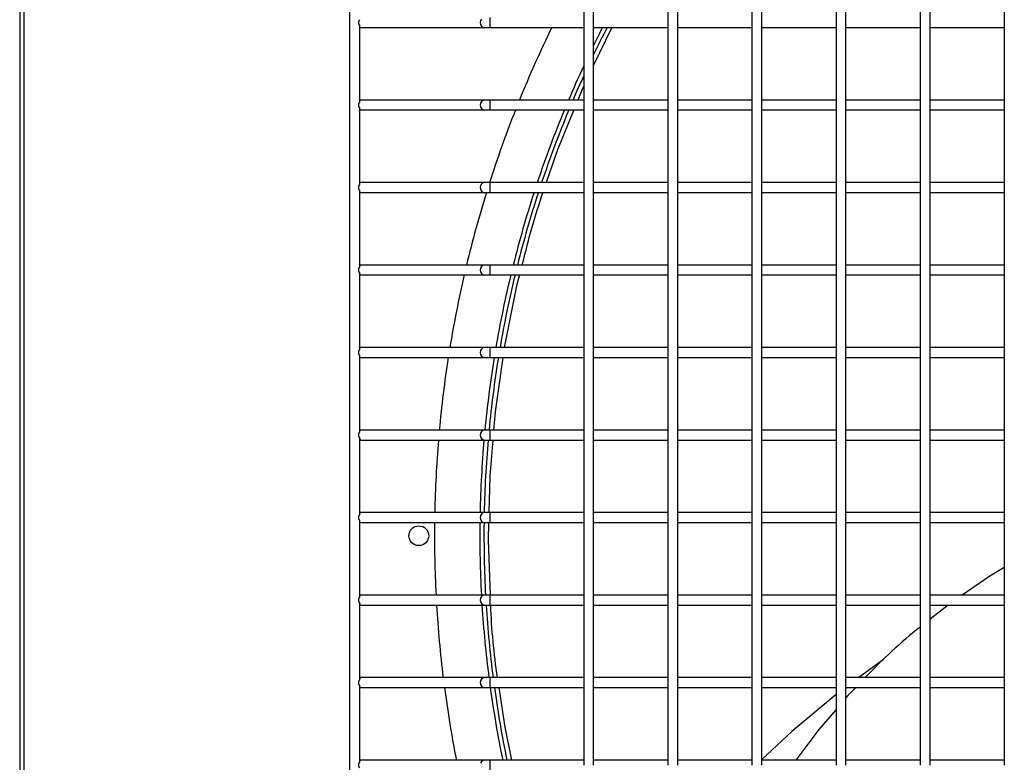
# Model space of a CAD drawing. Header units: millimetres. Extents: x 4 to 3534, y 14 to 98.
# Tile 59 of 161: x 18.205 to 18.503, y 60.321 to 60.546. Entities that reach past the tile are written whole.
import ezdxf

# ---------------------------------------------------------------- set-up
doc = ezdxf.new("R2010")
doc.units = ezdxf.units.MM
doc.header["$MEASUREMENT"] = 0
doc.layers.add('ARQ - EQUIPO CONDENSADORA', color=2, linetype='Continuous')

msp = doc.modelspace()

# ---------------------------------------------------------------- linework, layer by layer
at = {"layer": 'ARQ - EQUIPO CONDENSADORA', "color": 7, "linetype": 'Continuous'}
for p, q in [((18.20460317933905, 60.76592699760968), (18.20460317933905, 60.01192899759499)), ((18.20585317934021, 60.76592699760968), (18.20585317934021, 60.01192899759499)), ((18.30460317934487, 60.76667799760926), (18.30460317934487, 60.01067799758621)), ((18.37560317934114, 60.5701785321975), (18.37560317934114, 60.54517853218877)), ((18.37860317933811, 60.54517799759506), (18.37860317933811, 60.57017799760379)), ((18.40110317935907, 60.5701785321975), (18.40110317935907, 60.54517853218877)), ((18.40410317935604, 60.54517799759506), (18.40410317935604, 60.57017799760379)), ((18.42660317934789, 60.5701785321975), (18.42660317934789, 60.54517853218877)), ((18.42960317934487, 60.54517799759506), (18.42960317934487, 60.57017799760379)), ((18.45210317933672, 60.5701785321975), (18.45210317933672, 60.54517853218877)), ((18.45510317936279, 60.54517799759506), (18.45510317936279, 60.57017799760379)), ((18.47760317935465, 60.5701785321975), (18.47760317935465, 60.54517853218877)), ((18.48060317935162, 60.54517799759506), (18.48060317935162, 60.57017799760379)), ((18.50310317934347, 60.5701785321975), (18.50310317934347, 60.54517853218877)), ((18.34433984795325, 60.54575202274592), (18.34424408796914, 60.54517799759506)), ((18.34424408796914, 60.54517799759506), (18.34433984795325, 60.54460397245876)), ((18.34461254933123, 60.54623865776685), (18.34433984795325, 60.54575202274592)), ((18.34717943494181, 60.5466779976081), (18.34717943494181, 60.54367799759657)), ((18.37560317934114, 60.54517853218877), (18.37560317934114, 60.52017853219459)), ((18.37860317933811, 60.52017799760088), (18.37860317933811, 60.54517799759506)), ((18.40110317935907, 60.54517853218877), (18.40110317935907, 60.52017853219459)), ((18.40410317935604, 60.52017799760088), (18.40410317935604, 60.54517799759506)), ((18.42660317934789, 60.54517853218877), (18.42660317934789, 60.52017853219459)), ((18.42960317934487, 60.52017799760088), (18.42960317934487, 60.54517799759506)), ((18.45210317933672, 60.54517853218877), (18.45210317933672, 60.52017853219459)), ((18.45510317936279, 60.52017799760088), (18.45510317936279, 60.54517799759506)), ((18.47760317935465, 60.54517853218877), (18.47760317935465, 60.52017853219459)), ((18.48060317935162, 60.52017799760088), (18.48060317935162, 60.54517799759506)), ((18.50310317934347, 60.54517853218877), (18.50310317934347, 60.52017853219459)), ((18.30760317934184, 60.54432854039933), (18.30760317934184, 60.52102745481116)), ((18.30760317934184, 60.54367799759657), (18.30810317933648, 60.54367799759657)), ((18.30810317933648, 60.54367799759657), (18.34550209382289, 60.54367799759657)), ((18.34433984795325, 60.54460397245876), (18.34461254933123, 60.54411733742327)), ((18.34461254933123, 60.54411733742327), (18.34502067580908, 60.5437921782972)), ((18.34502067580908, 60.5437921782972), (18.34550209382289, 60.54367799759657)), ((18.34550209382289, 60.54367799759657), (18.34717943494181, 60.54367799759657)), ((18.34717943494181, 60.54367799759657), (18.37560317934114, 60.54367799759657)), ((18.37860317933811, 60.54367799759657), (18.40110317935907, 60.54367799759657)), ((18.38400675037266, 60.54349757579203), (18.37860317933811, 60.53221822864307)), ((18.38410695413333, 60.54367799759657), (18.38400675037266, 60.54349757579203)), ((18.40410317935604, 60.54367799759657), (18.42660317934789, 60.54367799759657)), ((18.42960317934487, 60.54367799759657), (18.45210317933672, 60.54367799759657)), ((18.45510317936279, 60.54367799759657), (18.47760317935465, 60.54367799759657)), ((18.48060317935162, 60.54367799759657), (18.50310317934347, 60.54367799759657)), ((18.37523881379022, 60.52519549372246), (18.37380719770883, 60.52167799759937)), ((18.37560317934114, 60.52595606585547), (18.37523881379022, 60.52519549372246)), ((18.30810317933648, 60.52167799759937), (18.30760317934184, 60.52167799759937)), ((18.34550209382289, 60.52167799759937), (18.30810317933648, 60.52167799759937)), ((18.34461254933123, 60.52123865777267), (18.34433984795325, 60.52075202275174)), ((18.34502067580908, 60.52156381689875), (18.34461254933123, 60.52123865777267)), ((18.34550209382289, 60.52167799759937), (18.34502067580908, 60.52156381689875)), ((18.34717943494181, 60.52167799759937), (18.34550209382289, 60.52167799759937)), ((18.37560317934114, 60.52167799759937), (18.34717943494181, 60.52167799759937)), ((18.34717943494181, 60.52167799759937), (18.34717943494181, 60.5186779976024)), ((18.40110317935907, 60.52167799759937), (18.37860317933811, 60.52167799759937)), ((18.42660317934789, 60.52167799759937), (18.40410317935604, 60.52167799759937)), ((18.45210317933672, 60.52167799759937), (18.42960317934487, 60.52167799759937)), ((18.47760317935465, 60.52167799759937), (18.45510317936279, 60.52167799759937)), ((18.50310317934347, 60.52167799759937), (18.48060317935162, 60.52167799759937)), ((18.30760317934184, 60.5193285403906), (18.30760317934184, 60.49602745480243)), ((18.30760317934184, 60.5186779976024), (18.30810317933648, 60.5186779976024)), ((18.30810317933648, 60.5186779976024), (18.34550209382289, 60.5186779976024)), ((18.34433984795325, 60.52075202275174), (18.34424408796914, 60.52017799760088)), ((18.34424408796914, 60.52017799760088), (18.34433984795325, 60.51960397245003)), ((18.34433984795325, 60.51960397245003), (18.34461254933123, 60.51911733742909)), ((18.34461254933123, 60.51911733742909), (18.34502067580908, 60.51879217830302)), ((18.34502067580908, 60.51879217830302), (18.34550209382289, 60.5186779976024)), ((18.34550209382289, 60.5186779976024), (18.34717943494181, 60.5186779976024)), ((18.34717943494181, 60.5186779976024), (18.37560317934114, 60.5186779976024)), ((18.3725862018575, 60.5186779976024), (18.36767723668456, 60.50661661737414)), ((18.37560317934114, 60.52017853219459), (18.37560317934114, 60.49517853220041)), ((18.37860317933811, 60.4951779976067), (18.37860317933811, 60.52017799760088)), ((18.37860317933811, 60.5186779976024), (18.40110317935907, 60.5186779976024)), ((18.40110317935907, 60.52017853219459), (18.40110317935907, 60.49517853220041)), ((18.40410317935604, 60.4951779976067), (18.40410317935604, 60.52017799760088)), ((18.40410317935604, 60.5186779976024), (18.42660317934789, 60.5186779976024)), ((18.42660317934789, 60.52017853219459), (18.42660317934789, 60.49517853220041)), ((18.42960317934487, 60.4951779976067), (18.42960317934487, 60.52017799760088)), ((18.42960317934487, 60.5186779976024), (18.45210317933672, 60.5186779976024)), ((18.45210317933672, 60.52017853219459), (18.45210317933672, 60.49517853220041)), ((18.45510317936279, 60.4951779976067), (18.45510317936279, 60.52017799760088)), ((18.45510317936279, 60.5186779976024), (18.47760317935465, 60.5186779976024)), ((18.47760317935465, 60.52017853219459), (18.47760317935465, 60.49517853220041)), ((18.48060317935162, 60.4951779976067), (18.48060317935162, 60.52017799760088)), ((18.48060317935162, 60.5186779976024), (18.50310317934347, 60.5186779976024)), ((18.50310317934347, 60.52017853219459), (18.50310317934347, 60.49517853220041)), ((18.36767723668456, 60.50661661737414), (18.36421552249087, 60.49667799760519)), ((18.30810317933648, 60.49667799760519), (18.30760317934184, 60.49667799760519)), ((18.30760317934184, 60.49432854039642), (18.30760317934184, 60.47102745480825)), ((18.34550209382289, 60.49667799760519), (18.30810317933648, 60.49667799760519)), ((18.34433984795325, 60.49575202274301), (18.34424408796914, 60.4951779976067)), ((18.34424408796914, 60.4951779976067), (18.34433984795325, 60.49460397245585)), ((18.34461254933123, 60.49623865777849), (18.34433984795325, 60.49575202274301)), ((18.34433984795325, 60.49460397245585), (18.34461254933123, 60.49411733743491)), ((18.34502067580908, 60.49656381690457), (18.34461254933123, 60.49623865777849)), ((18.34461254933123, 60.49411733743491), (18.34502067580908, 60.49379217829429)), ((18.34550209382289, 60.49667799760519), (18.34502067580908, 60.49656381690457)), ((18.34717943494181, 60.49667799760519), (18.34550209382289, 60.49667799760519)), ((18.37560317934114, 60.49667799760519), (18.34717943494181, 60.49667799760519)), ((18.34717943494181, 60.49667799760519), (18.34717943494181, 60.49367799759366)), ((18.37560317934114, 60.49517853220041), (18.37560317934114, 60.47017853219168)), ((18.40110317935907, 60.49667799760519), (18.37860317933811, 60.49667799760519)), ((18.37860317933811, 60.47017799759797), (18.37860317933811, 60.4951779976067)), ((18.40110317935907, 60.49517853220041), (18.40110317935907, 60.47017853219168)), ((18.42660317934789, 60.49667799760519), (18.40410317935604, 60.49667799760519)), ((18.40410317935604, 60.47017799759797), (18.40410317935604, 60.4951779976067)), ((18.42660317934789, 60.49517853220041), (18.42660317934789, 60.47017853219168)), ((18.45210317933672, 60.49667799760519), (18.42960317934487, 60.49667799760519)), ((18.42960317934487, 60.47017799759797), (18.42960317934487, 60.4951779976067)), ((18.45210317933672, 60.49517853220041), (18.45210317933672, 60.47017853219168)), ((18.47760317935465, 60.49667799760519), (18.45510317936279, 60.49667799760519)), ((18.45510317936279, 60.47017799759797), (18.45510317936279, 60.4951779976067)), ((18.47760317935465, 60.49517853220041), (18.47760317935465, 60.47017853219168)), ((18.50310317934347, 60.49667799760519), (18.48060317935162, 60.49667799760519)), ((18.48060317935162, 60.47017799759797), (18.48060317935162, 60.4951779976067)), ((18.50310317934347, 60.49517853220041), (18.50310317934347, 60.47017853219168)), ((18.30760317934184, 60.49367799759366), (18.30810317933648, 60.49367799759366)), ((18.30810317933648, 60.49367799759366), (18.34550209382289, 60.49367799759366)), ((18.34502067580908, 60.49379217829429), (18.34550209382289, 60.49367799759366)), ((18.34550209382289, 60.49367799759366), (18.34717943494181, 60.49367799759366)), ((18.34717943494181, 60.49367799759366), (18.37560317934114, 60.49367799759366)), ((18.37860317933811, 60.49367799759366), (18.40110317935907, 60.49367799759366)), ((18.40410317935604, 60.49367799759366), (18.42660317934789, 60.49367799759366)), ((18.42960317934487, 60.49367799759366), (18.45210317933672, 60.49367799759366)), ((18.45510317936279, 60.49367799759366), (18.47760317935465, 60.49367799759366)), ((18.48060317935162, 60.49367799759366), (18.50310317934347, 60.49367799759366)), ((18.30810317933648, 60.47167799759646), (18.30760317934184, 60.47167799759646)), ((18.34550209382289, 60.47167799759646), (18.30810317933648, 60.47167799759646)), ((18.34433984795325, 60.47075202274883), (18.34424408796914, 60.47017799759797)), ((18.34424408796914, 60.47017799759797), (18.34433984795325, 60.46960397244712)), ((18.34461254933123, 60.47123865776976), (18.34433984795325, 60.47075202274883)), ((18.34502067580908, 60.47156381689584), (18.34461254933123, 60.47123865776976)), ((18.34550209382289, 60.47167799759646), (18.34502067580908, 60.47156381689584)), ((18.34717943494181, 60.47167799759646), (18.34550209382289, 60.47167799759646)), ((18.37560317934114, 60.47167799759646), (18.34717943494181, 60.47167799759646)), ((18.34717943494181, 60.47167799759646), (18.34717943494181, 60.46867799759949)), ((18.37560317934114, 60.47017853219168), (18.37560317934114, 60.4451785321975)), ((18.40110317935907, 60.47167799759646), (18.37860317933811, 60.47167799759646)), ((18.37860317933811, 60.44517799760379), (18.37860317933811, 60.47017799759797)), ((18.40110317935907, 60.47017853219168), (18.40110317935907, 60.4451785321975)), ((18.42660317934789, 60.47167799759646), (18.40410317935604, 60.47167799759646)), ((18.40410317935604, 60.44517799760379), (18.40410317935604, 60.47017799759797)), ((18.42660317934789, 60.47017853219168), (18.42660317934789, 60.4451785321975)), ((18.45210317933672, 60.47167799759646), (18.42960317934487, 60.47167799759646)), ((18.42960317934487, 60.44517799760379), (18.42960317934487, 60.47017799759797)), ((18.45210317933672, 60.47017853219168), (18.45210317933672, 60.4451785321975)), ((18.47760317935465, 60.47167799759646), (18.45510317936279, 60.47167799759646)), ((18.45510317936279, 60.44517799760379), (18.45510317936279, 60.47017799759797)), ((18.47760317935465, 60.47017853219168), (18.47760317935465, 60.4451785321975)), ((18.50310317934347, 60.47167799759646), (18.48060317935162, 60.47167799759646)), ((18.48060317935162, 60.44517799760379), (18.48060317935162, 60.47017799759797)), ((18.50310317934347, 60.47017853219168), (18.50310317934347, 60.4451785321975)), ((18.30760317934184, 60.46932854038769), (18.30760317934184, 60.44602745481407)), ((18.30760317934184, 60.46867799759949), (18.30810317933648, 60.46867799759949)), ((18.30810317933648, 60.46867799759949), (18.34550209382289, 60.46867799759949)), ((18.34433984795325, 60.46960397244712), (18.34461254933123, 60.46911733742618)), ((18.34461254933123, 60.46911733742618), (18.34502067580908, 60.46879217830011)), ((18.34502067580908, 60.46879217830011), (18.34550209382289, 60.46867799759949)), ((18.34550209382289, 60.46867799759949), (18.34717943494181, 60.46867799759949)), ((18.34717943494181, 60.46867799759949), (18.37560317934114, 60.46867799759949)), ((18.35611046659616, 60.46867799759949), (18.35526632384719, 60.46536453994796)), ((18.37860317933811, 60.46867799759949), (18.40110317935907, 60.46867799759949)), ((18.40410317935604, 60.46867799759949), (18.42660317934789, 60.46867799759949)), ((18.42960317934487, 60.46867799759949), (18.45210317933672, 60.46867799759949)), ((18.45510317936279, 60.46867799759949), (18.47760317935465, 60.46867799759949)), ((18.48060317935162, 60.46867799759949), (18.50310317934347, 60.46867799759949)), ((18.35526632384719, 60.46536453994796), (18.35149695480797, 60.44667799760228)), ((18.30810317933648, 60.44667799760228), (18.30760317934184, 60.44667799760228)), ((18.34550209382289, 60.44667799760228), (18.30810317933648, 60.44667799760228)), ((18.34502067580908, 60.44656381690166), (18.34461254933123, 60.44623865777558)), ((18.34550209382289, 60.44667799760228), (18.34502067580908, 60.44656381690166)), ((18.34717943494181, 60.44667799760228), (18.34550209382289, 60.44667799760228)), ((18.37560317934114, 60.44667799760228), (18.34717943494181, 60.44667799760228)), ((18.34717943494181, 60.44667799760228), (18.34717943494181, 60.44367799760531)), ((18.40110317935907, 60.44667799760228), (18.37860317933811, 60.44667799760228)), ((18.42660317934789, 60.44667799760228), (18.40410317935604, 60.44667799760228)), ((18.45210317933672, 60.44667799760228), (18.42960317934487, 60.44667799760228)), ((18.47760317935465, 60.44667799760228), (18.45510317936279, 60.44667799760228)), ((18.50310317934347, 60.44667799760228), (18.48060317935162, 60.44667799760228)), ((18.30760317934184, 60.44432854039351), (18.30760317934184, 60.42102745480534)), ((18.30760317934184, 60.44367799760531), (18.30810317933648, 60.44367799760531)), ((18.30810317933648, 60.44367799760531), (18.34550209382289, 60.44367799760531)), ((18.34433984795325, 60.44575202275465), (18.34424408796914, 60.44517799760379)), ((18.34424408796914, 60.44517799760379), (18.34433984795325, 60.44460397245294)), ((18.34461254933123, 60.44623865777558), (18.34433984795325, 60.44575202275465)), ((18.34433984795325, 60.44460397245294), (18.34461254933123, 60.444117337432)), ((18.34461254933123, 60.444117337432), (18.34502067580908, 60.44379217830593)), ((18.34502067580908, 60.44379217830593), (18.34550209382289, 60.44367799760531)), ((18.34550209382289, 60.44367799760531), (18.34717943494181, 60.44367799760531)), ((18.34717943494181, 60.44367799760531), (18.37560317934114, 60.44367799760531)), ((18.35105554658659, 60.44367799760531), (18.34871636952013, 60.42723636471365)), ((18.37560317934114, 60.4451785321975), (18.37560317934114, 60.42017853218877)), ((18.37860317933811, 60.42017799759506), (18.37860317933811, 60.44517799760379)), ((18.37860317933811, 60.44367799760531), (18.40110317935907, 60.44367799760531)), ((18.40110317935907, 60.4451785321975), (18.40110317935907, 60.42017853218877)), ((18.40410317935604, 60.42017799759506), (18.40410317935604, 60.44517799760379)), ((18.40410317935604, 60.44367799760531), (18.42660317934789, 60.44367799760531)), ((18.42660317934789, 60.4451785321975), (18.42660317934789, 60.42017853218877)), ((18.42960317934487, 60.42017799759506), (18.42960317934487, 60.44517799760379)), ((18.42960317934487, 60.44367799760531), (18.45210317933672, 60.44367799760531)), ((18.45210317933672, 60.4451785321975), (18.45210317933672, 60.42017853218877)), ((18.45510317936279, 60.42017799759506), (18.45510317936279, 60.44517799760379)), ((18.45510317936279, 60.44367799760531), (18.47760317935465, 60.44367799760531)), ((18.47760317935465, 60.4451785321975), (18.47760317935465, 60.42017853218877)), ((18.48060317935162, 60.42017799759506), (18.48060317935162, 60.44517799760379)), ((18.48060317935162, 60.44367799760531), (18.50310317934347, 60.44367799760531)), ((18.50310317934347, 60.4451785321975), (18.50310317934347, 60.42017853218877)), ((18.34871636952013, 60.42723636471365), (18.34825363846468, 60.42167799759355)), ((18.30810317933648, 60.42167799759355), (18.30760317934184, 60.42167799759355)), ((18.34550209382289, 60.42167799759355), (18.30810317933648, 60.42167799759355)), ((18.34433984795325, 60.42075202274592), (18.34424408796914, 60.42017799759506)), ((18.34424408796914, 60.42017799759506), (18.34433984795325, 60.41960397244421)), ((18.34461254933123, 60.42123865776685), (18.34433984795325, 60.42075202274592)), ((18.34433984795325, 60.41960397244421), (18.34461254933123, 60.41911733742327)), ((18.34502067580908, 60.42156381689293), (18.34461254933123, 60.42123865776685)), ((18.34550209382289, 60.42167799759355), (18.34502067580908, 60.42156381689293)), ((18.34717943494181, 60.42167799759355), (18.34550209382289, 60.42167799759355)), ((18.37560317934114, 60.42167799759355), (18.34717943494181, 60.42167799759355)), ((18.34717943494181, 60.42167799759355), (18.34717943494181, 60.41867799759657)), ((18.37560317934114, 60.42017853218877), (18.37560317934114, 60.39517853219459)), ((18.40110317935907, 60.42167799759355), (18.37860317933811, 60.42167799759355)), ((18.37860317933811, 60.39517799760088), (18.37860317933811, 60.42017799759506)), ((18.40110317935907, 60.42017853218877), (18.40110317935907, 60.39517853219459)), ((18.42660317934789, 60.42167799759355), (18.40410317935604, 60.42167799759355)), ((18.40410317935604, 60.39517799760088), (18.40410317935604, 60.42017799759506)), ((18.42660317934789, 60.42017853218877), (18.42660317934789, 60.39517853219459)), ((18.45210317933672, 60.42167799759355), (18.42960317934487, 60.42167799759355)), ((18.42960317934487, 60.39517799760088), (18.42960317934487, 60.42017799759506)), ((18.45210317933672, 60.42017853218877), (18.45210317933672, 60.39517853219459)), ((18.47760317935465, 60.42167799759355), (18.45510317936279, 60.42167799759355)), ((18.45510317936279, 60.39517799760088), (18.45510317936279, 60.42017799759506)), ((18.47760317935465, 60.42017853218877), (18.47760317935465, 60.39517853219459)), ((18.50310317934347, 60.42167799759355), (18.48060317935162, 60.42167799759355)), ((18.48060317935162, 60.39517799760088), (18.48060317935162, 60.42017799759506)), ((18.50310317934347, 60.42017853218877), (18.50310317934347, 60.39517853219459)), ((18.30760317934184, 60.41932854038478), (18.30760317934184, 60.39602745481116)), ((18.30760317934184, 60.41867799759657), (18.30810317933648, 60.41867799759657)), ((18.30810317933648, 60.41867799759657), (18.34550209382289, 60.41867799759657)), ((18.34461254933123, 60.41911733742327), (18.34502067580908, 60.4187921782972)), ((18.34502067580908, 60.4187921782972), (18.34550209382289, 60.41867799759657)), ((18.34550209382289, 60.41867799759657), (18.34717943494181, 60.41867799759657)), ((18.34800389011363, 60.41867799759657), (18.34708819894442, 60.40767863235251)), ((18.34717943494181, 60.41867799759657), (18.37560317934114, 60.41867799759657)), ((18.37860317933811, 60.41867799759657), (18.40110317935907, 60.41867799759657)), ((18.40410317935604, 60.41867799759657), (18.42660317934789, 60.41867799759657)), ((18.42960317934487, 60.41867799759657), (18.45210317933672, 60.41867799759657)), ((18.45510317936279, 60.41867799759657), (18.47760317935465, 60.41867799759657)), ((18.48060317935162, 60.41867799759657), (18.50310317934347, 60.41867799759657)), ((18.34708819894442, 60.40767863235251), (18.34681475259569, 60.39667799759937)), ((18.30810317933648, 60.39667799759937), (18.30760317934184, 60.39667799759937)), ((18.34550209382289, 60.39667799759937), (18.30810317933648, 60.39667799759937)), ((18.34433984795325, 60.39575202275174), (18.34424408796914, 60.39517799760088)), ((18.34461254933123, 60.39623865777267), (18.34433984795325, 60.39575202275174)), ((18.34502067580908, 60.39656381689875), (18.34461254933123, 60.39623865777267)), ((18.34550209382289, 60.39667799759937), (18.34502067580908, 60.39656381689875)), ((18.34717943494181, 60.39667799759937), (18.34550209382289, 60.39667799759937)), ((18.37560317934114, 60.39667799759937), (18.34717943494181, 60.39667799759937)), ((18.34717943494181, 60.39667799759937), (18.34717943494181, 60.3936779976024)), ((18.40110317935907, 60.39667799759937), (18.37860317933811, 60.39667799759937)), ((18.42660317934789, 60.39667799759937), (18.40410317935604, 60.39667799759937)), ((18.45210317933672, 60.39667799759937), (18.42960317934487, 60.39667799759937)), ((18.47760317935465, 60.39667799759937), (18.45510317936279, 60.39667799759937)), ((18.50310317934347, 60.39667799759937), (18.48060317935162, 60.39667799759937)), ((18.30760317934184, 60.3943285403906), (18.30760317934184, 60.37102745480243)), ((18.30760317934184, 60.3936779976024), (18.30810317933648, 60.3936779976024)), ((18.30810317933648, 60.3936779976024), (18.34550209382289, 60.3936779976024)), ((18.34424408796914, 60.39517799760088), (18.34433984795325, 60.39460397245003)), ((18.34433984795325, 60.39460397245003), (18.34461254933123, 60.39411733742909)), ((18.34461254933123, 60.39411733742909), (18.34502067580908, 60.39379217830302)), ((18.34502067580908, 60.39379217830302), (18.34550209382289, 60.3936779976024)), ((18.34550209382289, 60.3936779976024), (18.34717943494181, 60.3936779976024)), ((18.34674018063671, 60.3936779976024), (18.34660693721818, 60.38831766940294)), ((18.34717943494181, 60.3936779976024), (18.37560317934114, 60.3936779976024)), ((18.37560317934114, 60.39517853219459), (18.37560317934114, 60.37017853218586)), ((18.37860317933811, 60.37017799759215), (18.37860317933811, 60.39517799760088)), ((18.37860317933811, 60.3936779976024), (18.40110317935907, 60.3936779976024)), ((18.40110317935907, 60.39517853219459), (18.40110317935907, 60.37017853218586)), ((18.40410317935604, 60.37017799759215), (18.40410317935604, 60.39517799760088)), ((18.40410317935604, 60.3936779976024), (18.42660317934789, 60.3936779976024)), ((18.42660317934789, 60.39517853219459), (18.42660317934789, 60.37017853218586)), ((18.42960317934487, 60.37017799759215), (18.42960317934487, 60.39517799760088)), ((18.42960317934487, 60.3936779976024), (18.45210317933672, 60.3936779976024)), ((18.45210317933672, 60.39517853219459), (18.45210317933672, 60.37017853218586)), ((18.45510317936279, 60.37017799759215), (18.45510317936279, 60.39517799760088)), ((18.45510317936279, 60.3936779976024), (18.47760317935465, 60.3936779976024)), ((18.47760317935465, 60.39517853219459), (18.47760317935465, 60.37017853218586)), ((18.48060317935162, 60.37017799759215), (18.48060317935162, 60.39517799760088)), ((18.48060317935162, 60.3936779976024), (18.50310317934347, 60.3936779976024)), ((18.50310317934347, 60.39517853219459), (18.50310317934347, 60.37017853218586)), ((18.34660693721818, 60.38831766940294), (18.34718952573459, 60.37167950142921)), ((18.50310317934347, 60.38005315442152), (18.49869805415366, 60.37743435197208)), ((18.49869805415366, 60.37743435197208), (18.49031681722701, 60.37167799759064)), ((18.30810317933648, 60.37167799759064), (18.30760317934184, 60.37167799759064)), ((18.34550209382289, 60.37167799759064), (18.30810317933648, 60.37167799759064)), ((18.34550209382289, 60.37167799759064), (18.34502067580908, 60.37156381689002)), ((18.34717943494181, 60.37167799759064), (18.34550209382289, 60.37167799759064)), ((18.37560317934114, 60.37167799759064), (18.34717943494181, 60.37167799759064)), ((18.34717943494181, 60.37167799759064), (18.34717943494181, 60.36867799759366)), ((18.40110317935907, 60.37167799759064), (18.37860317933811, 60.37167799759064)), ((18.42660317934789, 60.37167799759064), (18.40410317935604, 60.37167799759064)), ((18.45210317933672, 60.37167799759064), (18.42960317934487, 60.37167799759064)), ((18.47760317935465, 60.37167799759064), (18.45510317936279, 60.37167799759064)), ((18.50310317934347, 60.37167799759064), (18.48060317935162, 60.37167799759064)), ((18.30760317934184, 60.36932854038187), (18.30760317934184, 60.34602745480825)), ((18.30760317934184, 60.36867799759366), (18.30810317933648, 60.36867799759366)), ((18.30810317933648, 60.36867799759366), (18.34550209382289, 60.36867799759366)), ((18.34433984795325, 60.37075202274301), (18.34424408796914, 60.37017799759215)), ((18.34424408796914, 60.37017799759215), (18.34433984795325, 60.36960397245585)), ((18.34461254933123, 60.37123865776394), (18.34433984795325, 60.37075202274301)), ((18.34433984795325, 60.36960397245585), (18.34461254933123, 60.36911733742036)), ((18.34502067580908, 60.37156381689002), (18.34461254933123, 60.37123865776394)), ((18.34461254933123, 60.36911733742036), (18.34502067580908, 60.36879217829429)), ((18.34502067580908, 60.36879217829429), (18.34550209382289, 60.36867799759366)), ((18.34550209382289, 60.36867799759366), (18.34717943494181, 60.36867799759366)), ((18.34717943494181, 60.36867799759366), (18.37560317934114, 60.36867799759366)), ((18.37560317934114, 60.37017853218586), (18.37560317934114, 60.34517853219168)), ((18.37860317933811, 60.34517799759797), (18.37860317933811, 60.37017799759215)), ((18.37860317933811, 60.36867799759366), (18.40110317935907, 60.36867799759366)), ((18.40110317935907, 60.37017853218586), (18.40110317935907, 60.34517853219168)), ((18.40410317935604, 60.34517799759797), (18.40410317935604, 60.37017799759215)), ((18.40410317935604, 60.36867799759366), (18.42660317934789, 60.36867799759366)), ((18.42660317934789, 60.37017853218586), (18.42660317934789, 60.34517853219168)), ((18.42960317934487, 60.34517799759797), (18.42960317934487, 60.37017799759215)), ((18.42960317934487, 60.36867799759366), (18.45210317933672, 60.36867799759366)), ((18.45210317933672, 60.37017853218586), (18.45210317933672, 60.34517853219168)), ((18.45510317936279, 60.34517799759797), (18.45510317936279, 60.37017799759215)), ((18.45510317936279, 60.36867799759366), (18.47760317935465, 60.36867799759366)), ((18.47760317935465, 60.37017853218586), (18.47760317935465, 60.34517853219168)), ((18.48060317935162, 60.34517799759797), (18.48060317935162, 60.37017799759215)), ((18.48060317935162, 60.36867799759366), (18.50310317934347, 60.36867799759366)), ((18.48607334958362, 60.36867799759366), (18.48060317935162, 60.36436603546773)), ((18.50310317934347, 60.37017853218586), (18.50310317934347, 60.34517853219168)), ((18.46640090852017, 60.35210788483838), (18.45903421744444, 60.34667799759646)), ((18.30810317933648, 60.34667799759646), (18.30760317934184, 60.34667799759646)), ((18.34550209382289, 60.34667799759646), (18.30810317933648, 60.34667799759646)), ((18.34433984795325, 60.34575202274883), (18.34424408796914, 60.34517799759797)), ((18.34424408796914, 60.34517799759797), (18.34433984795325, 60.34460397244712)), ((18.34461254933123, 60.34623865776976), (18.34433984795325, 60.34575202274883)), ((18.34502067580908, 60.34656381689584), (18.34461254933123, 60.34623865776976)), ((18.34550209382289, 60.34667799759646), (18.34502067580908, 60.34656381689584)), ((18.34717943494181, 60.34667799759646), (18.34550209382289, 60.34667799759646)), ((18.37560317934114, 60.34667799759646), (18.34717943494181, 60.34667799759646)), ((18.34717943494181, 60.34667799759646), (18.34717943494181, 60.34367799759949)), ((18.37560317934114, 60.34517853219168), (18.37560317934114, 60.32017853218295)), ((18.40110317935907, 60.34667799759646), (18.37860317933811, 60.34667799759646)), ((18.37860317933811, 60.32017799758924), (18.37860317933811, 60.34517799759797)), ((18.40110317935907, 60.34517853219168), (18.40110317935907, 60.32017853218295)), ((18.42660317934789, 60.34667799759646), (18.40410317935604, 60.34667799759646)), ((18.40410317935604, 60.32017799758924), (18.40410317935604, 60.34517799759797)), ((18.42660317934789, 60.34517853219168), (18.42660317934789, 60.32017853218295)), ((18.45210317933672, 60.34667799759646), (18.42960317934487, 60.34667799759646)), ((18.42960317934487, 60.32017799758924), (18.42960317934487, 60.34517799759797)), ((18.45210317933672, 60.34517853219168), (18.45210317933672, 60.32017853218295)), ((18.47760317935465, 60.34667799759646), (18.45510317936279, 60.34667799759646)), ((18.45510317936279, 60.32017799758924), (18.45510317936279, 60.34517799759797)), ((18.47760317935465, 60.34517853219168), (18.47760317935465, 60.32017853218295)), ((18.50310317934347, 60.34667799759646), (18.48060317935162, 60.34667799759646)), ((18.48060317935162, 60.32017799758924), (18.48060317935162, 60.34517799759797)), ((18.50310317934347, 60.34517853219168), (18.50310317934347, 60.32017853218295)), ((18.30760317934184, 60.34432854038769), (18.30760317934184, 60.32102745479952)), ((18.30760317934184, 60.34367799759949), (18.30810317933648, 60.34367799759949)), ((18.30810317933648, 60.34367799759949), (18.34550209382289, 60.34367799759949)), ((18.34433984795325, 60.34460397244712), (18.34461254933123, 60.34411733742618)), ((18.34461254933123, 60.34411733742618), (18.34502067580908, 60.34379217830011)), ((18.34502067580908, 60.34379217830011), (18.34550209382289, 60.34367799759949)), ((18.34550209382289, 60.34367799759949), (18.34717943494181, 60.34367799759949)), ((18.34717943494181, 60.34367799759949), (18.37560317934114, 60.34367799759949)), ((18.34983799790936, 60.34367799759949), (18.35166434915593, 60.33167568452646)), ((18.37860317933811, 60.34367799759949), (18.40110317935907, 60.34367799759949)), ((18.40410317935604, 60.34367799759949), (18.42660317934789, 60.34367799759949)), ((18.42960317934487, 60.34367799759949), (18.45210317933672, 60.34367799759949)), ((18.45510317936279, 60.34367799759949), (18.47760317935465, 60.34367799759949)), ((18.45805628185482, 60.34367799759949), (18.45567974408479, 60.34122792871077)), ((18.48060317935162, 60.34367799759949), (18.50310317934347, 60.34367799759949)), ((18.45210317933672, 60.34152406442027), (18.43868675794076, 60.33035908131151)), ((18.45567974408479, 60.34122792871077), (18.45510317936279, 60.34055323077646)), ((18.45210317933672, 60.33704262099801), (18.44689803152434, 60.33095154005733)), ((18.35166434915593, 60.33167568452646), (18.3536611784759, 60.32167799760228)), ((18.43868675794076, 60.33035908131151), (18.42960317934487, 60.32183504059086)), ((18.44689803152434, 60.33095154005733), (18.4399208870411, 60.32167799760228)), ((18.30810317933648, 60.32167799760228), (18.30760317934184, 60.32167799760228)), ((18.34550209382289, 60.32167799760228), (18.30810317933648, 60.32167799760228)), ((18.34461254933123, 60.32123865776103), (18.34433984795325, 60.32075202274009)), ((18.34502067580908, 60.32156381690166), (18.34461254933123, 60.32123865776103)), ((18.34550209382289, 60.32167799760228), (18.34502067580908, 60.32156381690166)), ((18.34717943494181, 60.32167799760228), (18.34550209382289, 60.32167799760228)), ((18.37560317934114, 60.32167799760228), (18.34717943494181, 60.32167799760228)), ((18.34717943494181, 60.32167799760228), (18.34717943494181, 60.31867799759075)), ((18.40110317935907, 60.32167799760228), (18.37860317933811, 60.32167799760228)), ((18.42660317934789, 60.32167799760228), (18.40410317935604, 60.32167799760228)), ((18.45210317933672, 60.32167799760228), (18.42960317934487, 60.32167799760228)), ((18.47760317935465, 60.32167799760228), (18.45510317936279, 60.32167799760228)), ((18.50310317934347, 60.32167799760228), (18.48060317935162, 60.32167799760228))]:
    msp.add_line(p, q, dxfattribs=at)
msp.add_circle((18.3256041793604, 60.38967699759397), 0.003000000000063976, dxfattribs=at)
for centre, radius, start, end in [((18.30859338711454, 60.54517799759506), 0.001304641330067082, 139.3751082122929, 220.6248917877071), ((18.30814758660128, 60.54430187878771), 0.0006254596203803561, 209.4935038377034, 265.9286083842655), ((18.68160417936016, 60.38967699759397), 0.3512500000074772, 153.9958012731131, 157.9260136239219), ((18.68160417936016, 60.38967699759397), 0.3375000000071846, 152.8514379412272, 153.8678716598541), ((18.68160417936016, 60.38967699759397), 0.3362500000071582, 152.7421612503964, 154.3054431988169), ((18.68160417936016, 60.38967699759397), 0.3375000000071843, 155.0491013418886, 156.9761618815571), ((18.68160417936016, 60.38967699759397), 0.3362500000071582, 155.5109003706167, 156.8856156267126), ((18.30859338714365, 60.52017799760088), 0.001304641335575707, 139.3751084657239, 220.6248915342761), ((18.30814758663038, 60.52105411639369), 0.0006254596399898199, 94.07139244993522, 150.5064949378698), ((18.30814758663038, 60.51930187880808), 0.0006254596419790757, 209.4935046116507, 265.9286071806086), ((18.68160417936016, 60.38967699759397), 0.3512500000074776, 158.4531044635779, 162.2641440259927), ((18.68160417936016, 60.38967699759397), 0.3375000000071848, 157.5284159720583, 161.5159892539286), ((18.68160417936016, 60.38967699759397), 0.3362500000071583, 157.440286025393, 161.4447732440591), ((18.30859338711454, 60.4951779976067), 0.001304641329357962, 139.3751082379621, 220.6248917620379), ((18.30814758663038, 60.49605411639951), 0.0006254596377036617, 94.0713927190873, 150.5064958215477), ((18.30814758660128, 60.49430187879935), 0.000625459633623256, 209.4935045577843, 265.9286077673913), ((18.68160417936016, 60.38967699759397), 0.351250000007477, 162.7771945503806, 166.4994437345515), ((18.68160417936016, 60.38967699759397), 0.3375000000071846, 162.0521568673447, 165.9383419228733), ((18.68160417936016, 60.38967699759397), 0.336250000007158, 161.9831512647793, 165.8849864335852), ((18.60600044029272, 60.41228539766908), 0.2561075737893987, 161.4696891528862, 166.5907531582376), ((18.30859338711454, 60.47017799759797), 0.001304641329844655, 139.3751082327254, 220.6248917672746), ((18.30814758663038, 60.47105411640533), 0.0006254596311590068, 94.0713926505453, 150.5064966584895), ((18.30814758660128, 60.46930187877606), 0.0006254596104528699, 209.4935023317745, 265.9286083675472), ((18.68160417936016, 60.38967699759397), 0.3512500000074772, 167.0021860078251, 170.6607147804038), ((18.68160417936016, 60.38967699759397), 0.3375000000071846, 166.4627764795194, 170.2766047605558), ((18.68160417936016, 60.38967699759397), 0.3362500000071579, 166.4114888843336, 170.2401052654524), ((18.30814758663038, 60.4460541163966), 0.0006254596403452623, 94.07139297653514, 150.5064959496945), ((18.30859338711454, 60.44517799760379), 0.001304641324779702, 139.3751080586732, 220.6248919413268), ((18.30814758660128, 60.44430187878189), 0.0006254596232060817, 209.4935034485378, 265.9286079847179), ((18.68160417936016, 60.38967699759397), 0.3512500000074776, 171.1563011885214, 174.7727594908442), ((18.68160417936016, 60.38967699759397), 0.3375000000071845, 170.7929317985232, 174.5591680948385), ((18.68160417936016, 60.38967699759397), 0.3362500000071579, 170.75840540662, 174.5388805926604), ((18.30859338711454, 60.42017799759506), 0.001304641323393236, 139.375107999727, 220.624892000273), ((18.30814758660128, 60.42105411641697), 0.0006254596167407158, 94.07139150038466, 150.5064964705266), ((18.30814758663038, 60.41930187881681), 0.0006254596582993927, 209.4935048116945, 265.9286060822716), ((18.68160417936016, 60.38967699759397), 0.3512500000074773, 175.2639754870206, 178.857923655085), ((18.68160417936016, 60.38967699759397), 0.3375000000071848, 175.0705582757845, 178.8113880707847), ((18.68160417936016, 60.38967699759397), 0.3362500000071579, 175.0521876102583, 178.8069688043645), ((18.30859338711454, 60.39517799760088), 0.001304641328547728, 139.3751081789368, 220.6248918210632), ((18.30814758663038, 60.39605411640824), 0.0006254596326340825, 94.07139272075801, 150.5064965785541), ((18.30814758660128, 60.39430187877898), 0.000625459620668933, 209.4935030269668, 265.9286079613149), ((18.68160417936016, 60.38967699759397), 0.3512500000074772, 179.3473441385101, 182.9372771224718), ((18.68160417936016, 60.38967699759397), 0.3375000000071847, 179.320753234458, 183.0570554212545), ((18.68160417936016, 60.38967699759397), 0.336250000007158, 179.3182280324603, 183.0684307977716), ((18.30814758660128, 60.37105411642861), 0.0006254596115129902, 94.07139147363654, 150.5064971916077), ((18.30859338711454, 60.37017799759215), 0.001304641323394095, 139.3751079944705, 220.6248920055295), ((18.30814758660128, 60.3693018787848), 0.0006254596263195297, 209.4935034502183, 265.9286077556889), ((18.68160417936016, 60.38967699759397), 0.3512500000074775, 183.4273933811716, 187.0316198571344), ((18.68160417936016, 60.38967699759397), 0.3375000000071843, 183.5672050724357, 187.3196307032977), ((18.68160417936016, 60.38967699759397), 0.3362500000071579, 183.5804833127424, 187.3469910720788), ((18.54062657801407, 60.3759179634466), 0.1934674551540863, 182.142929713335, 188.6927856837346), ((18.56989529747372, 60.24510342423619), 0.1489393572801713, 128.2914846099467, 137.0009594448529), ((18.30859338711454, 60.34517799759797), 0.001304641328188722, 139.3751081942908, 220.6248918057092), ((18.30814758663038, 60.34605411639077), 0.0006254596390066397, 94.07139286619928, 150.5064959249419), ((18.30814758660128, 60.34430187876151), 0.0006254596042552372, 209.493502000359, 265.9286086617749), ((18.68160417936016, 60.38967699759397), 0.3512500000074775, 187.5249553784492, 191.1624522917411), ((18.68160417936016, 60.38967699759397), 0.3375000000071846, 187.8334137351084, 191.6234320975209), ((18.68160417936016, 60.38967699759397), 0.336250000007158, 187.862718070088, 191.6672480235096), ((18.30859338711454, 60.32017799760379), 0.001304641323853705, 139.37510796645, 220.62489203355), ((18.30814758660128, 60.3210541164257), 0.0006254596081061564, 94.0713914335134, 150.5064976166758)]:
    msp.add_arc(centre, radius, start, end, dxfattribs=at)

doc.saveas('drawing.dxf')
